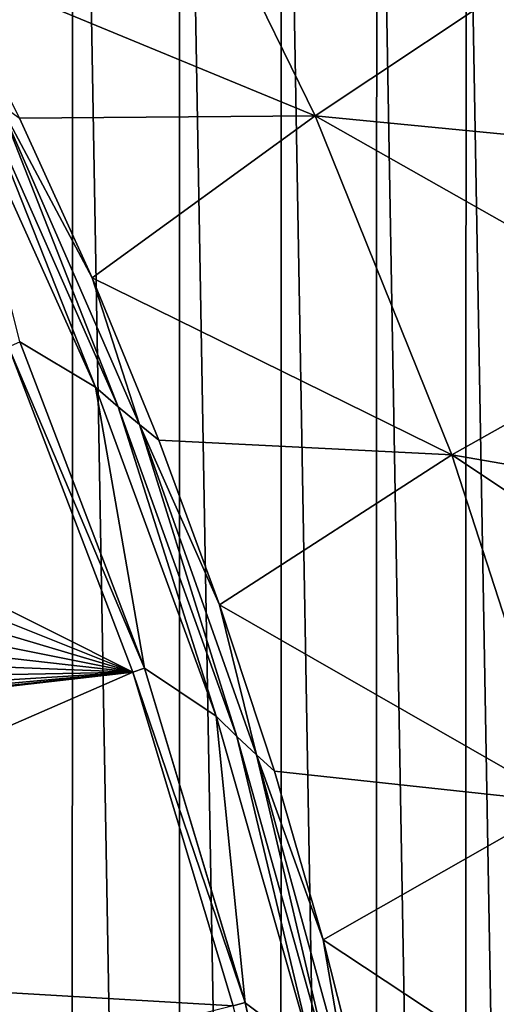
# Model space of a CAD drawing. Header units: metres. Extents: x -24 to 72, y -247 to 22.
# Tile 200 of 256: x 17.9 to 19.84, y -218.06 to -214.06. Entities that reach past the tile are written whole.
import ezdxf

# ---------------------------------------------------------------- set-up
doc = ezdxf.new("R2010")
doc.units = ezdxf.units.M
doc.layers.add('solid_509589_MEDIA_SW0001', color=7, linetype='CONTINUOUS')

msp = doc.modelspace()

# ---------------------------------------------------------------- linework, layer by layer
at = {"layer": 'solid_509589_MEDIA_SW0001'}
for points in [[(17.649822, -235.419891, 309.762756), (18.109459, -234.783478, 309.743073), (17.657206, -209.098877, 309.303192)], [(18.109459, -234.783478, 309.743073), (18.116432, -209.735916, 309.305756), (17.657206, -209.098877, 309.303192)], [(18.109459, -234.783478, 309.743073), (18.5459, -234.131317, 309.723358), (18.116432, -209.735916, 309.305756)], [(18.5459, -234.131317, 309.723358), (18.552521, -210.388672, 309.308807), (18.116432, -209.735916, 309.305756)], [(18.5459, -234.131317, 309.723358), (18.958702, -233.464111, 309.703644), (18.552521, -210.388672, 309.308807)], [(18.958702, -233.464111, 309.703644), (18.965099, -211.056595, 309.312408), (18.552521, -210.388672, 309.308807)], [(18.958702, -233.464111, 309.703644), (19.34738, -232.782639, 309.68399), (18.965099, -211.056595, 309.312408)], [(19.34738, -232.782639, 309.68399), (19.353384, -211.738541, 309.316559), (18.965099, -211.056595, 309.312408)], [(19.34738, -232.782639, 309.68399), (19.71139, -232.08786, 309.664459), (19.353384, -211.738541, 309.316559)], [(19.71139, -232.08786, 309.664459), (19.716867, -212.433502, 309.321289), (19.353384, -211.738541, 309.316559)], [(19.71139, -232.08786, 309.664459), (20.050303, -231.380646, 309.645111), (19.716867, -212.433502, 309.321289)], [(20.050303, -231.380646, 309.645111), (20.055273, -213.14093, 309.32663), (19.716867, -212.433502, 309.321289)], [(18.44944, -213.111984, 269.026428), (19.1022, -214.446777, 269.049744), (17.582521, -213.818207, 268.336487)], [(18.44944, -213.111984, 269.026428), (20.003769, -213.845398, 269.782043), (19.1022, -214.446777, 269.049744)], [(19.1022, -214.446777, 269.049744), (17.900417, -214.456482, 268.347626), (17.582521, -213.818207, 268.336487)], [(19.1022, -214.446777, 269.049744), (20.003769, -213.845398, 269.782043), (20.315683, -214.564575, 269.794586)], [(17.623922, -214.249481, 268.299255), (18.209652, -215.549133, 268.32193), (17.900738, -215.365784, 268.319366)], [(17.72319, -214.326355, 268.305634), (18.209652, -215.549133, 268.32193), (17.623922, -214.249481, 268.299255)], [(17.72319, -214.326355, 268.305634), (18.301559, -215.629196, 268.328369), (18.209652, -215.549133, 268.32193)], [(17.816124, -214.395554, 268.32196), (18.301559, -215.629196, 268.328369), (17.72319, -214.326355, 268.305634)], [(18.387877, -215.701508, 268.344757), (18.301559, -215.629196, 268.328369), (17.816124, -214.395554, 268.32196)], [(17.816124, -214.395554, 268.32196), (17.900417, -214.456482, 268.347626), (18.195158, -215.105804, 268.358948)], [(18.387877, -215.701508, 268.344757), (17.816124, -214.395554, 268.32196), (18.195158, -215.105804, 268.358948)], [(19.1022, -214.446777, 269.049744), (18.195158, -215.105804, 268.358948), (17.900417, -214.456482, 268.347626)], [(19.1022, -214.446777, 269.049744), (19.658512, -215.824554, 269.073792), (18.195158, -215.105804, 268.358948)], [(19.1022, -214.446777, 269.049744), (20.315683, -214.564575, 269.794586), (20.60174, -215.294434, 269.807312)], [(19.1022, -214.446777, 269.049744), (20.60174, -215.294434, 269.807312), (19.658512, -215.824554, 269.073792)], [(18.387877, -215.701508, 268.344757), (18.195158, -215.105804, 268.358948), (18.466349, -215.76532, 268.370483)], [(19.658512, -215.824554, 269.073792), (18.466349, -215.76532, 268.370483), (18.195158, -215.105804, 268.358948)], [(19.658512, -215.824554, 269.073792), (20.60174, -215.294434, 269.807312), (20.86158, -216.034027, 269.820221)], [(16.704782, -215.877197, 268.347717), (17.854736, -215.385391, 268.319031), (18.360947, -216.708725, 268.342133)], [(17.854736, -215.385391, 268.319031), (17.900738, -215.365326, 268.34549), (18.408258, -216.692093, 268.368622)], [(17.854736, -215.385391, 268.319031), (18.408258, -216.692093, 268.368622), (18.360947, -216.708725, 268.342133)], [(17.900738, -215.365326, 268.34549), (17.900738, -215.365784, 268.319366), (18.408258, -216.692551, 268.342529)], [(18.408258, -216.692093, 268.368622), (17.900738, -215.365326, 268.34549), (18.408258, -216.692551, 268.342529)], [(18.209652, -215.549133, 268.32193), (18.408258, -216.692551, 268.342529), (17.900738, -215.365784, 268.319366)], [(18.209652, -215.549133, 268.32193), (18.699661, -216.887802, 268.345306), (18.408258, -216.692551, 268.342529)], [(18.301559, -215.629196, 268.328369), (18.699661, -216.887802, 268.345306), (18.209652, -215.549133, 268.32193)], [(18.301559, -215.629196, 268.328369), (18.784277, -216.970428, 268.351776), (18.699661, -216.887802, 268.345306)], [(18.387877, -215.701508, 268.344757), (18.784277, -216.970428, 268.351776), (18.301559, -215.629196, 268.328369)], [(18.864019, -217.045258, 268.368195), (18.784277, -216.970428, 268.351776), (18.387877, -215.701508, 268.344757)], [(18.387877, -215.701508, 268.344757), (18.466349, -215.76532, 268.370483), (18.713634, -216.434158, 268.382141)], [(18.864019, -217.045258, 268.368195), (18.387877, -215.701508, 268.344757), (18.713634, -216.434158, 268.382141)], [(19.658512, -215.824554, 269.073792), (18.713634, -216.434158, 268.382141), (18.466349, -215.76532, 268.370483)], [(19.658512, -215.824554, 269.073792), (20.115564, -217.238358, 269.09845), (18.713634, -216.434158, 268.382141)], [(19.658512, -215.824554, 269.073792), (20.86158, -216.034027, 269.820221), (21.094868, -216.78241, 269.833282)], [(19.658512, -215.824554, 269.073792), (21.094868, -216.78241, 269.833282), (20.115564, -217.238358, 269.09845)], [(16.692019, -216.041412, 268.352631), (16.704782, -215.877197, 268.347717), (18.360947, -216.708725, 268.342133)], [(16.655949, -216.202164, 268.358124), (16.692019, -216.041412, 268.352631), (18.360947, -216.708725, 268.342133)], [(16.597307, -216.356155, 268.364197), (16.655949, -216.202164, 268.358124), (18.360947, -216.708725, 268.342133)], [(16.517286, -216.500244, 268.370819), (16.597307, -216.356155, 268.364197), (18.360947, -216.708725, 268.342133)], [(18.864019, -217.045258, 268.368195), (18.713634, -216.434158, 268.382141), (18.936697, -217.111465, 268.393951)], [(20.115564, -217.238358, 269.09845), (18.936697, -217.111465, 268.393951), (18.713634, -216.434158, 268.382141)], [(16.41749, -216.631485, 268.37796), (16.517286, -216.500244, 268.370819), (18.360947, -216.708725, 268.342133)], [(16.29991, -216.747223, 268.38559), (16.41749, -216.631485, 268.37796), (18.360947, -216.708725, 268.342133)], [(18.360947, -216.708725, 268.342133), (18.769186, -218.06546, 268.365814), (15.663407, -217.884369, 268.450867)], [(15.712765, -217.011642, 268.418213), (18.360947, -216.708725, 268.342133), (15.663407, -217.884369, 268.450867)], [(15.712765, -217.011642, 268.418213), (15.797024, -216.996521, 268.413879), (18.360947, -216.708725, 268.342133)], [(15.797024, -216.996521, 268.413879), (15.879942, -216.975204, 268.409515), (18.360947, -216.708725, 268.342133)], [(15.879942, -216.975204, 268.409515), (16.027012, -216.92038, 268.40155), (18.360947, -216.708725, 268.342133)], [(16.027012, -216.92038, 268.40155), (16.168173, -216.844269, 268.393494), (18.360947, -216.708725, 268.342133)], [(16.168173, -216.844269, 268.393494), (16.29991, -216.747223, 268.38559), (18.360947, -216.708725, 268.342133)], [(18.360947, -216.708725, 268.342133), (18.408258, -216.692093, 268.368622), (18.817554, -218.052322, 268.392365)], [(18.360947, -216.708725, 268.342133), (18.817554, -218.052322, 268.392365), (18.769186, -218.06546, 268.365814)], [(18.408258, -216.692093, 268.368622), (18.408258, -216.692551, 268.342529), (18.817554, -218.05278, 268.366272)], [(18.817554, -218.052322, 268.392365), (18.408258, -216.692093, 268.368622), (18.817554, -218.05278, 268.366272)], [(18.699661, -216.887802, 268.345306), (18.817554, -218.05278, 268.366272), (18.408258, -216.692551, 268.342529)], [(18.699661, -216.887802, 268.345306), (19.091377, -218.258453, 268.369232), (18.817554, -218.05278, 268.366272)], [(18.784277, -216.970428, 268.351776), (19.091377, -218.258453, 268.369232), (18.699661, -216.887802, 268.345306)], [(18.784277, -216.970428, 268.351776), (19.168818, -218.343018, 268.375732), (19.091377, -218.258453, 268.369232)], [(18.864019, -217.045258, 268.368195), (19.168818, -218.343018, 268.375732), (18.784277, -216.970428, 268.351776)], [(19.242077, -218.41983, 268.392181), (19.168818, -218.343018, 268.375732), (18.864019, -217.045258, 268.368195)], [(18.864019, -217.045258, 268.368195), (18.936697, -217.111465, 268.393951), (19.135248, -217.796341, 268.405914)], [(19.242077, -218.41983, 268.392181), (18.864019, -217.045258, 268.368195), (19.135248, -217.796341, 268.405914)], [(20.115564, -217.238358, 269.09845), (19.135248, -217.796341, 268.405914), (18.936697, -217.111465, 268.393951)], [(20.115564, -217.238358, 269.09845), (20.47105, -218.68103, 269.123627), (19.135248, -217.796341, 268.405914)], [(19.242077, -218.41983, 268.392181), (19.135248, -217.796341, 268.405914), (19.309031, -218.48793, 268.417999)], [(20.47105, -218.68103, 269.123627), (19.309031, -218.48793, 268.417999), (19.135248, -217.796341, 268.405914)], [(18.769186, -218.06546, 268.365814), (15.926888, -218.781586, 268.466522), (15.663407, -217.884369, 268.450867)], [(18.769186, -218.06546, 268.365814), (18.817554, -218.052322, 268.392365), (19.126459, -219.438828, 268.416565)], [(18.817554, -218.052322, 268.392365), (18.817554, -218.05278, 268.366272), (19.126459, -219.43927, 268.390472)], [(19.126459, -219.438828, 268.416565), (18.817554, -218.052322, 268.392365), (19.126459, -219.43927, 268.390472)], [(19.091377, -218.258453, 268.369232), (19.126459, -219.43927, 268.390472), (18.817554, -218.05278, 268.366272)]]:
    msp.add_3dface(points, dxfattribs=at)

doc.saveas('drawing.dxf')
